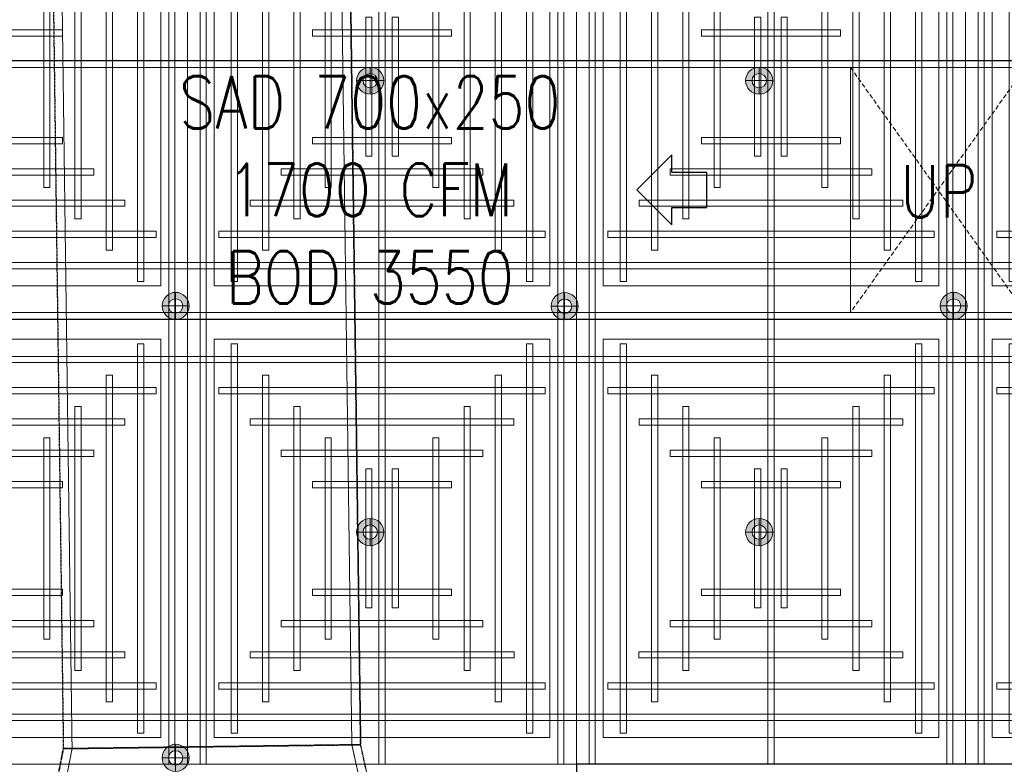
# Model space of a CAD drawing. Header units: millimetres. Extents: x -1097 to 62791, y -9731 to 18031.
# Tile 48 of 59: x 3593 to 6408, y 3209 to 5337. Entities that reach past the tile are written whole.
import ezdxf

# ---------------------------------------------------------------- set-up
doc = ezdxf.new("R2010")
doc.units = ezdxf.units.MM
doc.linetypes.add('DASHED', pattern=[19.05, 12.7, -6.35])
doc.linetypes.add('Hidden 0_75', pattern=[1.5, 0.75, -0.75])
for name, color, linetype, true_color in [('ACMV-DUCT-THERMAL-EXT-INS', 9, 'DASHED', 0x808080), ('HVAC-SAD-FDA', 200, 'Continuous', 0xbf00ff), ('RCP LAYOUT', 9, 'Continuous', 0x808080)]:
    doc.layers.add(name, color=color, linetype=linetype, true_color=true_color)
doc.layers.add('ACMV-SA-DUCT', color=200, linetype='Continuous', lineweight=20, true_color=0xbf00ff)
doc.layers.add('ACMV-SA-DUCT-TEXT', color=7, linetype='Continuous')
for name, color, linetype, lineweight in [('ACMV-XT-DUCT', 7, 'DASHED', 9), ('Ceiling', 14, 'Continuous', 9), ('E Celing Lighting', 5, 'DASHED', 5), ('Lighting (Ceiling)', 160, 'Continuous', 15)]:
    doc.layers.add(name, color=color, linetype=linetype, lineweight=lineweight)
doc.styles.get("Standard").update_dxf_attribs({"font": 'arial.ttf', "width": 0.8})

# ---------------------------------------------------------------- blocks, each defined once
blk = doc.blocks.new('cl')
at = {"layer": 'Lighting (Ceiling)', "true_color": 0x808080}
h = blk.add_hatch(color=8, dxfattribs=at)
h.dxf.hatch_style = 1
h.paths.add_polyline_path([(1.53, 0.03, 1), (-1.53, 0.03, 1)])
h.paths.add_polyline_path([(-0.81, 0.03, -1), (0.81, 0.03, -1)], flags=16)
at = {"layer": 'Lighting (Ceiling)', "color": 8, "true_color": 0x808080}
for p, q in [((0, 1.56), (0, -1.5)), ((-1.53, 0.03), (1.53, 0.03))]:
    blk.add_line(p, q, dxfattribs=at)
for radius in [1.53, 0.806]:
    blk.add_circle((0, 0.03), radius, dxfattribs=at)
blk = doc.blocks.new('iserb jk')
at = {"layer": 'E Celing Lighting'}
for p in [(1718047.35, -79828.16), (1718091.14, -79828.16), (1718025.45, -79853.51), (1718069.24, -79853.54), (1718113.03, -79853.51), (1718047.35, -79878.95), (1718091.14, -79878.95), (1718025.45, -79904.36)]:
    blk.add_blockref('cl', p, dxfattribs=at)
blk = doc.blocks.new('ceiling inst 2')
at = {"color": 8, "lineweight": 0, "ltscale": 0.25, "true_color": 0x808080}
for points in [[(1722740.06, -79108.62), (1722783.85, -79108.62), (1722783.85, -79057.79), (1722740.06, -79057.79)], [(1722743.06, -79105.62), (1722780.85, -79105.62), (1722780.85, -79060.79), (1722743.06, -79060.79)]]:
    blk.add_lwpolyline(points, close=True, dxfattribs=at)
at = {"layer": 'Ceiling', "color": 8, "lineweight": 0, "ltscale": 0.25, "true_color": 0x808080}
for points in [[(1722741.47, -79108.62), (1722742.17, -79108.62), (1722742.17, -79057.79), (1722741.47, -79057.79)], [(1722761.6, -79108.62), (1722762.31, -79108.62), (1722762.31, -79057.79), (1722761.6, -79057.79)], [(1722782.44, -79108.62), (1722781.74, -79108.62), (1722781.74, -79057.79), (1722782.44, -79057.79)], [(1722744.99, -79105.1), (1722745.69, -79105.1), (1722745.69, -79061.31), (1722744.99, -79061.31)], [(1722778.22, -79105.1), (1722778.93, -79105.1), (1722778.93, -79061.31), (1722778.22, -79061.31)], [(1722783.85, -79063.42), (1722740.06, -79063.42), (1722740.06, -79062.72), (1722783.85, -79062.72)], [(1722748.5, -79101.58), (1722749.21, -79101.58), (1722749.21, -79064.83), (1722748.5, -79064.83)], [(1722774.7, -79101.58), (1722775.41, -79101.58), (1722775.41, -79064.83), (1722774.7, -79064.83)], [(1722780.33, -79066.24), (1722780.33, -79066.94), (1722743.58, -79066.94), (1722743.58, -79066.24)], [(1722752.02, -79098.06), (1722752.73, -79098.06), (1722752.73, -79068.35), (1722752.02, -79068.35)], [(1722771.19, -79098.06), (1722771.89, -79098.06), (1722771.89, -79068.35), (1722771.19, -79068.35)], [(1722776.82, -79069.76), (1722776.82, -79070.46), (1722747.1, -79070.46), (1722747.1, -79069.76)], [(1722756.25, -79094.54), (1722755.54, -79094.54), (1722755.54, -79071.87), (1722756.25, -79071.87)], [(1722767.67, -79094.54), (1722768.37, -79094.54), (1722768.37, -79071.87), (1722767.67, -79071.87)], [(1722773.3, -79073.27), (1722773.3, -79073.98), (1722750.62, -79073.98), (1722750.62, -79073.27)], [(1722760.82, -79091.03), (1722760.12, -79091.03), (1722760.12, -79075.38), (1722760.82, -79075.38)], [(1722763.09, -79091.03), (1722763.8, -79091.03), (1722763.8, -79075.38), (1722763.09, -79075.38)], [(1722769.78, -79076.79), (1722769.78, -79077.5), (1722754.14, -79077.5), (1722754.14, -79076.79)], [(1722769.78, -79089.62), (1722769.78, -79088.91), (1722754.14, -79088.91), (1722754.14, -79089.62)], [(1722773.3, -79093.14), (1722773.3, -79092.43), (1722750.62, -79092.43), (1722750.62, -79093.14)], [(1722776.81, -79096.65), (1722776.81, -79095.95), (1722747.1, -79095.95), (1722747.1, -79096.65)], [(1722780.33, -79100.17), (1722780.33, -79099.47), (1722743.58, -79099.47), (1722743.58, -79100.17)], [(1722783.85, -79102.99), (1722740.06, -79102.99), (1722740.06, -79103.69), (1722783.85, -79103.69)]]:
    blk.add_lwpolyline(points, close=True, dxfattribs=at)
blk = doc.blocks.new('grid 2')
at = {"color": 8, "ltscale": 0.25, "true_color": 0x808080}
blk.add_lwpolyline([(1721746.24, -78535.54), (1721746.24, -78738.84), (1721658.66, -78738.84), (1721658.66, -78992.95), (1721877.62, -78992.95), (1721877.62, -79196.24), (1721527.29, -79196.24), (1721527.29, -79145.42), (1721483.5, -79145.42), (1721483.5, -78942.13), (1721527.29, -78942.13), (1721527.29, -78789.66), (1721483.5, -78789.66), (1721483.5, -78535.54)], close=True, dxfattribs=at)
at = {"color": 8, "true_color": 0x808080, "xscale": -1}
for p in [(3444354.93, 420.6), (3444442.51, 420.6)]:
    blk.add_blockref('ceiling inst 2', p, dxfattribs=at)
at = {"color": 8, "true_color": 0x808080}
for p in [(-1125.19, 420.6), (-1037.61, 420.6)]:
    blk.add_blockref('ceiling inst 2', p, dxfattribs=at)
at = {"color": 8, "true_color": 0x808080, "rotation": 180}
for p in [(3444354.93, -157796.63), (3444442.51, -157796.63)]:
    blk.add_blockref('ceiling inst 2', p, dxfattribs=at)
at = {"color": 8, "true_color": 0x808080, "xscale": -1, "rotation": 180}
for p in [(-1125.19, -157796.63), (-1037.61, -157796.63)]:
    blk.add_blockref('ceiling inst 2', p, dxfattribs=at)
blk = doc.blocks.new('IRISH HOUSE-RCP LAYOUT')
at = {"xscale": 25.4, "yscale": 25.4, "zscale": 25.4}
blk.add_blockref('grid 2', (-43724944.7, 2003175.6), dxfattribs=at)
at = {"layer": 'E Celing Lighting', "color": 8, "true_color": 0x808080, "xscale": 25.4, "yscale": 25.4, "zscale": 25.4}
blk.add_blockref('iserb jk', (-43633807.3, 2032797.3), dxfattribs=at)
blk = doc.blocks.new('A$C4ac76d66')
at = {"layer": 'ACMV-DUCT-THERMAL-EXT-INS', "linetype": 'Hidden 0_75'}
for p, q in [((-6819.6, 8368.3), (-6752.3, 3315.2)), ((-6819.6, 8368.3), (-6752.3, 3315.2)), ((-5902.4, 3326.5), (-5969.2, 8344.6)), ((-5969.2, 8344.6), (-5902.4, 3326.5)), ((-5902.4, 3326.5), (-6752.3, 3315.2)), ((-6752.3, 3315.2), (-5902.4, 3326.5)), ((-6752.3, 3315.2), (-5902.4, 3326.5)), ((-5902.4, 3326.5), (-6752.3, 3315.2)), ((-5769.4, 2728.2), (-5902.4, 3326.5)), ((-5769.4, 2728.2), (-5902.4, 3326.5)), ((-6869.3, 2713.6), (-6752.3, 3315.2)), ((-6752.3, 3315.2), (-6869.3, 2713.6))]:
    blk.add_line(p, q, dxfattribs=at)
at = {"layer": 'ACMV-XT-DUCT', "ltscale": 0.1}
for p, q in [((-6727.3, 3315.5), (-6794.2, 8333.6)), ((-5994.2, 8344.3), (-5927.4, 3326.2)), ((-6727.3, 3315.5), (-5927.4, 3326.2)), ((-5927.4, 3326.2), (-6727.3, 3315.5)), ((-6727.3, 3315.5), (-5927.4, 3326.2)), ((-5794.4, 2727.9), (-5927.4, 3326.2)), ((-5927.4, 3326.2), (-5927.4, 3326.2)), ((-5927.4, 3326.2), (-5794.4, 2727.9)), ((-6844.3, 2713.9), (-6727.3, 3315.5)), ((-6844.3, 2713.9), (-6727.3, 3315.5)), ((-6727.3, 3315.5), (-6727.3, 3315.5))]:
    blk.add_line(p, q, dxfattribs=at)

msp = doc.modelspace()

# ---------------------------------------------------------------- linework, layer by layer
at = {"layer": 'ACMV-DUCT-THERMAL-EXT-INS', "ltscale": 0.1}
for points in [[(8371.8, 5219.6), (3546.6, 5219.6, 0.415848)], [(3182.4, -2284.5), (3182.4, -170.5), (3365.6, 285.2), (3365.6, 4300.6, -0.414214), (3546.6, 4481.6), (8213.9, 4481.6), (8358.4, 4337.1)]]:
    msp.add_lwpolyline(points, format="xyb", dxfattribs=at)
at = {"layer": 'ACMV-SA-DUCT'}
for points in [[(3546.6, 5200.6), (6469.5, 5200.6), (6469.5, 4500.6), (3546.6, 4500.6)], [(6468.7, 5200.6), (5968.7, 5200.6), (5968.7, 4500.6), (6468.7, 4500.6)]]:
    msp.add_lwpolyline(points, close=True, dxfattribs=at)
at = {"layer": 'ACMV-SA-DUCT', "linetype": 'DASHED'}
for points in [[(6468.7, 5200.6), (5968.7, 4500.6)], [(5968.7, 5200.6), (6468.7, 4500.6)]]:
    msp.add_lwpolyline(points, dxfattribs=at)
at = {"layer": 'HVAC-SAD-FDA'}
msp.add_lwpolyline([(5357.5, 4850.6), (5457.5, 4750.6), (5457.5, 4800.6), (5557.5, 4800.6), (5557.5, 4900.6), (5457.5, 4900.6), (5457.5, 4950.6), (5357.5, 4850.6)], dxfattribs=at)

# ---------------------------------------------------------------- block references
at = {"color": 8, "true_color": 0x808080}
msp.add_blockref('A$C4ac76d66', (10470.3, -61.4), dxfattribs=at)
at = {"layer": 'RCP LAYOUT'}
msp.add_blockref('IRISH HOUSE-RCP LAYOUT', (0, 0), dxfattribs=at)

# ---------------------------------------------------------------- texts
at = {"layer": 'ACMV-SA-DUCT-TEXT', "char_height": 150, "attachment_point": 5}
for s, insert in [('{\\Fromans|c0;SAD 700x250\\P1700 CFM\\PBOD 3550 }', (4594.5, 4850.6)), ('{\\Fromans|c0;UP}', (6221.5, 4846.6))]:
    msp.add_mtext_dynamic_manual_height_columns(s, width=1639.938, gutter_width=1, heights=[0], dxfattribs=dict(at, insert=insert))

doc.saveas('drawing.dxf')
